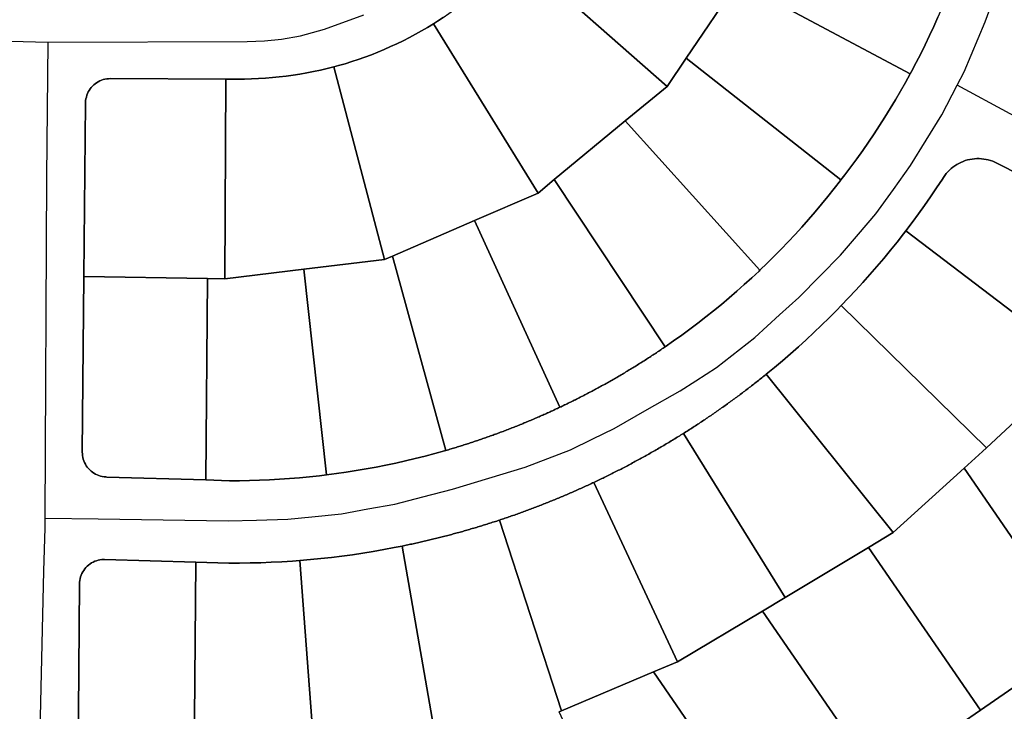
# Model space of a CAD drawing. Header units: feet. Extents: x -20058473 to 1466342, y -20424011 to 753407.
# Tile 8 of 58: x 1456345 to 1456942, y 712785 to 713204. Entities that reach past the tile are written whole.
import ezdxf

# ---------------------------------------------------------------- set-up
doc = ezdxf.new("R2010")
doc.units = ezdxf.units.FT
doc.header["$MEASUREMENT"] = 0
doc.layers.add('Parcels_exported', color=7, linetype='Continuous')
doc.layers.add('RoadCenterlines_ft_export', color=7, linetype='Continuous')

msp = doc.modelspace()

# ---------------------------------------------------------------- linework, layer by layer
at = {"layer": 'Parcels_exported'}
for points in [[(1456788.93, 713252.42), (1456780.54, 713227.46), (1456749.16, 713181.07), (1456737.61, 713164), (1456645.99, 713244.65), (1456647.83, 713246.8), (1456650.52, 713250.04), (1456653.15, 713253.33), (1456655.72, 713256.67), (1456658.23, 713260.05), (1456660.67, 713263.49), (1456663.04, 713266.97), (1456665.35, 713270.49), (1456667.59, 713274.06), (1456669.76, 713277.67), (1456671.87, 713281.32), (1456673.9, 713285.01), (1456675.86, 713288.73), (1456677.76, 713292.5), (1456679.58, 713296.3), (1456681.32, 713300.13), (1456788.93, 713252.42)], [(1456798.08, 713279.62), (1456915.24, 713239.9), (1456913.19, 713234.16), (1456911.08, 713228.45), (1456908.88, 713222.76), (1456906.62, 713217.11), (1456904.27, 713211.48), (1456901.86, 713205.89), (1456899.37, 713200.32), (1456896.81, 713194.8), (1456894.17, 713189.3), (1456891.47, 713183.84), (1456888.69, 713178.42), (1456885.84, 713173.03), (1456885.11, 713171.68), (1456780.54, 713227.46), (1456788.93, 713252.42), (1456798.08, 713279.62)], [(1456645.99, 713244.65), (1456737.61, 713164), (1456712.25, 713143.03), (1456669.18, 713107.44), (1456659.36, 713099.32), (1456595.93, 713201.98), (1456598.32, 713203.49), (1456601.85, 713205.8), (1456605.33, 713208.17), (1456608.76, 713210.61), (1456612.15, 713213.11), (1456615.49, 713215.68), (1456618.78, 713218.31), (1456622.02, 713221), (1456625.21, 713223.76), (1456628.35, 713226.57), (1456631.43, 713229.44), (1456634.45, 713232.37), (1456637.42, 713235.36), (1456640.34, 713238.4), (1456643.19, 713241.5), (1456645.99, 713244.65)], [(1456780.54, 713227.46), (1456885.11, 713171.68), (1456882.17, 713166.34), (1456879.17, 713161.04), (1456876.09, 713155.78), (1456872.95, 713150.56), (1456869.74, 713145.38), (1456866.46, 713140.24), (1456863.11, 713135.15), (1456859.69, 713130.11), (1456856.21, 713125.1), (1456852.67, 713120.15), (1456849.06, 713115.24), (1456845.38, 713110.38), (1456843.01, 713107.29), (1456749.16, 713181.07), (1456780.54, 713227.46)], [(1456595.93, 713201.98), (1456659.36, 713099.32), (1456620.85, 713082.67), (1456570.99, 713061.12), (1456566.33, 713059.1), (1456535.56, 713175.86), (1456538.3, 713176.6), (1456542.34, 713177.77), (1456546.37, 713179.02), (1456550.36, 713180.35), (1456554.34, 713181.75), (1456558.28, 713183.22), (1456562.2, 713184.77), (1456566.09, 713186.39), (1456569.94, 713188.09), (1456573.77, 713189.86), (1456577.55, 713191.71), (1456581.31, 713193.62), (1456585.02, 713195.6), (1456588.7, 713197.66), (1456592.34, 713199.78), (1456595.93, 713201.98)], [(1456749.16, 713181.07), (1456843.01, 713107.29), (1456842.68, 713106.84), (1456838.94, 713102.02), (1456835.14, 713097.26), (1456831.28, 713092.55), (1456827.36, 713087.88), (1456823.38, 713083.27), (1456819.33, 713078.71), (1456815.23, 713074.21), (1456811.07, 713069.76), (1456806.85, 713065.36), (1456802.57, 713061.02), (1456798.23, 713056.74), (1456793.84, 713052.52), (1456712.25, 713143.03), (1456737.61, 713164), (1456749.16, 713181.07)], [(1456535.56, 713175.86), (1456566.33, 713059.1), (1456517.25, 713053.14), (1456469.33, 713047.32), (1456469.98, 713168.48), (1456479.21, 713168.43), (1456481.44, 713168.45), (1456485.66, 713168.54), (1456489.86, 713168.71), (1456494.07, 713168.97), (1456498.27, 713169.3), (1456502.46, 713169.71), (1456506.65, 713170.2), (1456510.82, 713170.77), (1456514.98, 713171.43), (1456519.13, 713172.15), (1456523.26, 713172.96), (1456527.38, 713173.85), (1456531.48, 713174.81), (1456535.56, 713175.86)], [(1456383.96, 713048.74), (1456384.93, 713153.89), (1456384.94, 713154.31), (1456385.02, 713155.4), (1456385.18, 713156.49), (1456385.43, 713157.55), (1456385.75, 713158.6), (1456386.14, 713159.62), (1456386.61, 713160.61), (1456387.15, 713161.57), (1456387.76, 713162.48), (1456388.43, 713163.34), (1456389.16, 713164.16), (1456389.95, 713164.91), (1456390.8, 713165.61), (1456391.69, 713166.24), (1456392.63, 713166.81), (1456393.6, 713167.31), (1456394.61, 713167.73), (1456395.65, 713168.08), (1456396.71, 713168.36), (1456397.79, 713168.55), (1456398.88, 713168.67), (1456399.97, 713168.71), (1456469.98, 713168.48), (1456469.33, 713047.32), (1456458.95, 713047.49), (1456383.96, 713048.74)], [(1456712.25, 713143.03), (1456793.84, 713052.52), (1456793.36, 713052.05), (1456788.9, 713047.89), (1456784.4, 713043.79), (1456779.84, 713039.75), (1456775.23, 713035.76), (1456770.57, 713031.84), (1456765.85, 713027.98), (1456761.09, 713024.18), (1456756.27, 713020.45), (1456751.41, 713016.78), (1456746.5, 713013.17), (1456741.54, 713009.63), (1456736.54, 713006.15), (1456669.18, 713107.44), (1456712.25, 713143.03)], [(1456669.18, 713107.44), (1456736.54, 713006.15), (1456735.87, 713005.69), (1456735.2, 713005.24), (1456734.52, 713004.78), (1456733.85, 713004.33), (1456733.18, 713003.87), (1456732.5, 713003.42), (1456731.83, 713002.97), (1456731.15, 713002.52), (1456730.48, 713002.07), (1456729.8, 713001.62), (1456729.12, 713001.18), (1456728.44, 713000.73), (1456727.77, 713000.29), (1456727.09, 712999.84), (1456726.4, 712999.4), (1456725.72, 712998.96), (1456725.04, 712998.52), (1456724.36, 712998.08), (1456723.67, 712997.65), (1456722.99, 712997.21), (1456722.3, 712996.78), (1456721.62, 712996.34), (1456720.93, 712995.91), (1456720.24, 712995.48), (1456719.55, 712995.05), (1456718.86, 712994.62), (1456718.17, 712994.2), (1456717.48, 712993.77), (1456716.79, 712993.34), (1456716.1, 712992.92), (1456715.41, 712992.5), (1456714.71, 712992.08), (1456714.02, 712991.66), (1456713.32, 712991.24), (1456712.63, 712990.82), (1456711.93, 712990.4), (1456711.23, 712989.99), (1456710.53, 712989.58), (1456709.84, 712989.16), (1456709.14, 712988.75), (1456708.44, 712988.34), (1456707.73, 712987.93), (1456707.03, 712987.52), (1456706.33, 712987.12), (1456705.63, 712986.71), (1456704.92, 712986.31), (1456704.22, 712985.91), (1456703.51, 712985.5), (1456702.81, 712985.1), (1456702.1, 712984.7), (1456701.39, 712984.31), (1456700.69, 712983.91), (1456699.98, 712983.51), (1456699.27, 712983.12), (1456698.56, 712982.73), (1456697.85, 712982.34), (1456697.13, 712981.94), (1456696.42, 712981.56), (1456695.71, 712981.17), (1456695, 712980.78), (1456694.28, 712980.4), (1456693.57, 712980.01), (1456692.85, 712979.63), (1456692.14, 712979.25), (1456691.42, 712978.87), (1456690.7, 712978.49), (1456689.98, 712978.11), (1456689.26, 712977.73), (1456688.54, 712977.36), (1456687.82, 712976.98), (1456687.1, 712976.61), (1456686.38, 712976.24), (1456685.66, 712975.87), (1456684.94, 712975.5), (1456684.21, 712975.13), (1456683.49, 712974.76), (1456682.76, 712974.4), (1456682.04, 712974.03), (1456681.31, 712973.67), (1456680.59, 712973.31), (1456679.86, 712972.95), (1456679.13, 712972.59), (1456678.4, 712972.23), (1456677.67, 712971.88), (1456676.94, 712971.52), (1456676.21, 712971.17), (1456675.48, 712970.81), (1456674.75, 712970.46), (1456674.02, 712970.11), (1456673.29, 712969.76), (1456672.55, 712969.42), (1456620.85, 713082.67), (1456659.36, 713099.32), (1456669.18, 713107.44)], [(1456620.85, 713082.67), (1456672.55, 712969.42), (1456671.82, 712969.07), (1456671.08, 712968.72), (1456670.35, 712968.38), (1456669.61, 712968.04), (1456668.87, 712967.7), (1456668.13, 712967.36), (1456667.39, 712967.02), (1456666.66, 712966.68), (1456665.92, 712966.34), (1456665.18, 712966.01), (1456664.43, 712965.67), (1456663.69, 712965.34), (1456662.95, 712965.01), (1456662.21, 712964.68), (1456661.46, 712964.35), (1456660.72, 712964.02), (1456659.98, 712963.7), (1456659.23, 712963.37), (1456658.49, 712963.05), (1456657.74, 712962.73), (1456656.99, 712962.41), (1456656.25, 712962.09), (1456655.5, 712961.77), (1456654.75, 712961.45), (1456654, 712961.14), (1456653.25, 712960.82), (1456652.5, 712960.51), (1456651.75, 712960.2), (1456651, 712959.89), (1456650.25, 712959.58), (1456649.5, 712959.27), (1456648.74, 712958.97), (1456647.99, 712958.66), (1456647.24, 712958.36), (1456646.48, 712958.06), (1456645.73, 712957.75), (1456644.97, 712957.45), (1456644.22, 712957.16), (1456643.46, 712956.86), (1456642.7, 712956.56), (1456641.95, 712956.27), (1456641.19, 712955.98), (1456640.43, 712955.68), (1456639.67, 712955.39), (1456638.91, 712955.11), (1456638.15, 712954.82), (1456637.39, 712954.53), (1456636.63, 712954.25), (1456635.87, 712953.96), (1456635.11, 712953.68), (1456634.34, 712953.4), (1456633.58, 712953.12), (1456632.82, 712952.84), (1456632.05, 712952.56), (1456631.29, 712952.29), (1456630.52, 712952.01), (1456629.76, 712951.74), (1456628.99, 712951.47), (1456628.23, 712951.2), (1456627.46, 712950.93), (1456626.69, 712950.66), (1456625.92, 712950.39), (1456625.16, 712950.13), (1456624.39, 712949.87), (1456623.62, 712949.6), (1456622.85, 712949.34), (1456622.08, 712949.08), (1456621.31, 712948.83), (1456620.54, 712948.57), (1456619.76, 712948.31), (1456618.99, 712948.06), (1456618.22, 712947.81), (1456617.45, 712947.55), (1456616.67, 712947.3), (1456615.9, 712947.06), (1456615.13, 712946.81), (1456614.35, 712946.56), (1456613.58, 712946.32), (1456612.8, 712946.07), (1456612.03, 712945.83), (1456611.25, 712945.59), (1456610.47, 712945.35), (1456609.7, 712945.11), (1456608.92, 712944.88), (1456608.14, 712944.64), (1456607.36, 712944.41), (1456606.58, 712944.18), (1456605.81, 712943.94), (1456605.03, 712943.71), (1456604.25, 712943.49), (1456603.47, 712943.26), (1456570.99, 713061.12), (1456620.85, 713082.67)], [(1456843.25, 713031.08), (1456847.69, 713035.72), (1456852.07, 713040.4), (1456856.38, 713045.14), (1456860.64, 713049.94), (1456864.84, 713054.78), (1456868.98, 713059.68), (1456873.06, 713064.63), (1456877.08, 713069.63), (1456881.03, 713074.68), (1456882.33, 713076.38), (1456984.75, 712998.54), (1456980.36, 712990.45), (1456931.27, 712944.86), (1456843.25, 713031.08)], [(1456570.99, 713061.12), (1456603.47, 712943.26), (1456602.58, 712943), (1456596.71, 712941.35), (1456590.82, 712939.79), (1456584.92, 712938.29), (1456578.99, 712936.88), (1456573.04, 712935.54), (1456567.08, 712934.28), (1456561.1, 712933.1), (1456555.11, 712932), (1456549.1, 712930.98), (1456543.08, 712930.03), (1456537.05, 712929.17), (1456531.01, 712928.38), (1456517.25, 713053.14), (1456566.33, 713059.1), (1456570.99, 713061.12)], [(1456517.25, 713053.14), (1456531.01, 712928.38), (1456526.88, 712927.89), (1456520.82, 712927.24), (1456514.76, 712926.67), (1456508.68, 712926.18), (1456502.61, 712925.76), (1456496.52, 712925.43), (1456490.43, 712925.18), (1456484.34, 712925), (1456478.25, 712924.91), (1456472.16, 712924.9), (1456457.8, 712925.33), (1456458.95, 713047.49), (1456469.33, 713047.32), (1456517.25, 713053.14)], [(1456458.95, 713047.49), (1456457.8, 712925.33), (1456397.84, 712927.13), (1456397.29, 712927.14), (1456396.2, 712927.23), (1456395.11, 712927.4), (1456394.05, 712927.65), (1456393, 712927.98), (1456391.98, 712928.38), (1456391, 712928.85), (1456390.05, 712929.4), (1456389.14, 712930.01), (1456388.28, 712930.69), (1456387.47, 712931.43), (1456386.72, 712932.22), (1456386.02, 712933.07), (1456385.39, 712933.97), (1456384.83, 712934.91), (1456384.34, 712935.89), (1456383.92, 712936.9), (1456383.58, 712937.94), (1456383.31, 712939), (1456383.12, 712940.08), (1456383.01, 712941.17), (1456382.98, 712942.27), (1456383.96, 713048.74), (1456458.95, 713047.49)], [(1456797.72, 712989.45), (1456802.68, 712993.52), (1456807.59, 712997.65), (1456812.44, 713001.84), (1456817.25, 713006.09), (1456822, 713010.4), (1456826.69, 713014.76), (1456831.33, 713019.19), (1456835.92, 713023.67), (1456840.45, 713028.21), (1456843.25, 713031.08), (1456931.27, 712944.86), (1456928.81, 712942.57), (1456917.74, 712932.53), (1456874.67, 712893.43), (1456797.72, 712989.45)], [(1456747.5, 712953.56), (1456748.24, 712954.02), (1456748.97, 712954.48), (1456749.71, 712954.95), (1456750.44, 712955.42), (1456751.18, 712955.89), (1456751.91, 712956.35), (1456752.64, 712956.83), (1456753.37, 712957.3), (1456754.1, 712957.77), (1456754.83, 712958.24), (1456755.56, 712958.72), (1456756.29, 712959.2), (1456757.01, 712959.67), (1456757.74, 712960.15), (1456758.46, 712960.63), (1456759.19, 712961.12), (1456759.91, 712961.6), (1456760.64, 712962.08), (1456761.36, 712962.57), (1456762.08, 712963.05), (1456762.8, 712963.54), (1456763.52, 712964.03), (1456764.24, 712964.52), (1456764.96, 712965.01), (1456765.67, 712965.51), (1456766.39, 712966), (1456767.1, 712966.49), (1456767.82, 712966.99), (1456768.53, 712967.49), (1456769.25, 712967.99), (1456769.96, 712968.49), (1456770.67, 712968.99), (1456771.38, 712969.49), (1456772.09, 712969.99), (1456772.8, 712970.5), (1456773.5, 712971), (1456774.21, 712971.51), (1456774.92, 712972.02), (1456775.62, 712972.53), (1456776.33, 712973.04), (1456777.03, 712973.55), (1456777.73, 712974.06), (1456778.43, 712974.58), (1456779.14, 712975.09), (1456779.84, 712975.61), (1456780.53, 712976.13), (1456781.23, 712976.65), (1456781.93, 712977.17), (1456782.63, 712977.69), (1456783.32, 712978.21), (1456784.02, 712978.73), (1456784.71, 712979.26), (1456785.4, 712979.79), (1456786.1, 712980.31), (1456786.79, 712980.84), (1456787.48, 712981.37), (1456788.17, 712981.9), (1456788.85, 712982.43), (1456789.54, 712982.97), (1456790.23, 712983.5), (1456790.91, 712984.04), (1456791.6, 712984.57), (1456792.28, 712985.11), (1456792.97, 712985.65), (1456793.65, 712986.19), (1456794.33, 712986.73), (1456795.01, 712987.27), (1456795.69, 712987.82), (1456796.37, 712988.36), (1456797.04, 712988.91), (1456797.72, 712989.45), (1456874.67, 712893.43), (1456859.79, 712884.45), (1456809.3, 712853.97), (1456747.5, 712953.56)], [(1456980.36, 712990.45), (1457016.15, 712928.87), (1457038.25, 712853.98), (1457035.86, 712853.27), (1457032.85, 712852.3), (1457029.87, 712851.26), (1457026.91, 712850.13), (1457023.99, 712848.94), (1457021.09, 712847.67), (1457018.23, 712846.33), (1457015.4, 712844.91), (1457012.61, 712843.43), (1457009.86, 712841.87), (1457007.14, 712840.24), (1457004.47, 712838.55), (1457001.84, 712836.79), (1456989.49, 712828.29), (1456917.74, 712932.53), (1456928.81, 712942.57), (1456931.27, 712944.86), (1456980.36, 712990.45)], [(1456693.24, 712923.89), (1456694.03, 712924.26), (1456694.82, 712924.64), (1456695.6, 712925.01), (1456696.39, 712925.39), (1456697.18, 712925.77), (1456697.96, 712926.14), (1456698.75, 712926.52), (1456699.53, 712926.91), (1456700.31, 712927.29), (1456701.09, 712927.67), (1456701.88, 712928.06), (1456702.66, 712928.44), (1456703.44, 712928.83), (1456704.22, 712929.22), (1456705, 712929.61), (1456705.77, 712930), (1456706.55, 712930.4), (1456707.33, 712930.79), (1456708.11, 712931.19), (1456708.88, 712931.58), (1456709.66, 712931.98), (1456710.43, 712932.38), (1456711.2, 712932.78), (1456711.98, 712933.19), (1456712.75, 712933.59), (1456713.52, 712934), (1456714.29, 712934.4), (1456715.06, 712934.81), (1456715.83, 712935.22), (1456716.6, 712935.63), (1456717.37, 712936.04), (1456718.14, 712936.45), (1456718.9, 712936.87), (1456719.67, 712937.28), (1456720.44, 712937.7), (1456721.2, 712938.12), (1456721.96, 712938.54), (1456722.73, 712938.96), (1456723.49, 712939.38), (1456724.25, 712939.8), (1456725.01, 712940.23), (1456725.77, 712940.65), (1456726.53, 712941.08), (1456727.29, 712941.51), (1456728.05, 712941.94), (1456728.81, 712942.37), (1456729.56, 712942.8), (1456730.32, 712943.23), (1456731.08, 712943.67), (1456731.83, 712944.11), (1456732.58, 712944.54), (1456733.34, 712944.98), (1456734.09, 712945.42), (1456734.84, 712945.86), (1456735.59, 712946.31), (1456736.34, 712946.75), (1456737.09, 712947.19), (1456737.84, 712947.64), (1456738.59, 712948.09), (1456739.33, 712948.54), (1456740.08, 712948.99), (1456740.83, 712949.44), (1456741.57, 712949.89), (1456742.32, 712950.34), (1456743.06, 712950.8), (1456743.8, 712951.26), (1456744.54, 712951.71), (1456745.28, 712952.17), (1456746.02, 712952.63), (1456746.76, 712953.09), (1456747.5, 712953.56), (1456809.3, 712853.97), (1456795.4, 712845.71), (1456743.96, 712815.15), (1456693.24, 712923.89)], [(1456917.74, 712932.53), (1456989.49, 712828.29), (1456981.89, 712823.05), (1456927.71, 712785.76), (1456859.79, 712884.45), (1456874.67, 712893.43), (1456917.74, 712932.53)], [(1456635.92, 712900.99), (1456636.75, 712901.27), (1456637.57, 712901.54), (1456638.4, 712901.82), (1456639.22, 712902.1), (1456640.05, 712902.38), (1456640.87, 712902.66), (1456641.69, 712902.94), (1456642.51, 712903.23), (1456643.34, 712903.51), (1456644.16, 712903.8), (1456644.98, 712904.09), (1456645.8, 712904.38), (1456646.62, 712904.67), (1456647.44, 712904.96), (1456648.26, 712905.25), (1456649.07, 712905.55), (1456649.89, 712905.85), (1456650.71, 712906.14), (1456651.53, 712906.44), (1456652.34, 712906.74), (1456653.16, 712907.05), (1456653.97, 712907.35), (1456654.79, 712907.66), (1456655.6, 712907.96), (1456656.42, 712908.27), (1456657.23, 712908.58), (1456658.04, 712908.89), (1456658.85, 712909.2), (1456659.67, 712909.51), (1456660.48, 712909.83), (1456661.29, 712910.14), (1456662.1, 712910.46), (1456662.91, 712910.78), (1456663.71, 712911.1), (1456664.52, 712911.42), (1456665.33, 712911.74), (1456666.14, 712912.07), (1456666.94, 712912.39), (1456667.75, 712912.72), (1456668.56, 712913.05), (1456669.36, 712913.38), (1456670.17, 712913.71), (1456670.97, 712914.04), (1456671.77, 712914.37), (1456672.58, 712914.71), (1456673.38, 712915.05), (1456674.18, 712915.38), (1456674.98, 712915.72), (1456675.78, 712916.06), (1456676.58, 712916.4), (1456677.38, 712916.75), (1456678.18, 712917.09), (1456678.98, 712917.44), (1456679.78, 712917.79), (1456680.57, 712918.13), (1456681.37, 712918.48), (1456682.16, 712918.83), (1456682.96, 712919.19), (1456683.75, 712919.54), (1456684.55, 712919.9), (1456685.34, 712920.25), (1456686.13, 712920.61), (1456686.93, 712920.97), (1456687.72, 712921.33), (1456688.51, 712921.69), (1456689.3, 712922.06), (1456690.09, 712922.42), (1456690.88, 712922.79), (1456691.67, 712923.15), (1456692.45, 712923.52), (1456693.24, 712923.89), (1456743.96, 712815.15), (1456729.38, 712808.97), (1456673.63, 712785.35), (1456635.92, 712900.99)], [(1456514.88, 712876.5), (1456521.27, 712877.05), (1456527.65, 712877.68), (1456534.02, 712878.39), (1456540.39, 712879.17), (1456546.74, 712880.04), (1456553.09, 712880.98), (1456559.42, 712882.01), (1456565.74, 712883.11), (1456572.04, 712884.29), (1456576.92, 712885.26), (1456599.84, 712754.09), (1456550.54, 712755.02), (1456523.95, 712755.52), (1456514.88, 712876.5)], [(1456859.79, 712884.45), (1456927.71, 712785.76), (1456865.93, 712743.24), (1456795.4, 712845.71), (1456809.3, 712853.97), (1456859.79, 712884.45)], [(1456451.85, 712875.5), (1456471.94, 712874.9), (1456478.35, 712874.91), (1456484.76, 712875), (1456491.17, 712875.17), (1456497.58, 712875.42), (1456503.99, 712875.76), (1456510.39, 712876.17), (1456514.88, 712876.5), (1456523.95, 712755.52), (1456470.55, 712756.52), (1456450.76, 712756.9), (1456451.85, 712875.5)], [(1456795.4, 712845.71), (1456865.93, 712743.24), (1456863.75, 712741.74), (1456803.97, 712700.6), (1456776.35, 712740.73), (1456729.38, 712808.97), (1456743.96, 712815.15), (1456795.4, 712845.71)], [(1456729.38, 712808.97), (1456776.35, 712740.73), (1456803.97, 712700.6), (1456767.92, 712676.31), (1456766.88, 712675.64), (1456763.08, 712673.27), (1456759.25, 712670.97), (1456755.38, 712668.73), (1456751.46, 712666.57), (1456747.51, 712664.48), (1456743.52, 712662.46), (1456739.5, 712660.51), (1456735.44, 712658.63), (1456731.35, 712656.82), (1456693.03, 712739.77), (1456672.24, 712784.76), (1456673.63, 712785.35), (1456729.38, 712808.97)]]:
    msp.add_lwpolyline(points, close=True, dxfattribs=at)
for points in [[(1456601.85, 713205.8), (1456598.32, 713203.49), (1456595.93, 713201.98), (1456592.34, 713199.78), (1456588.7, 713197.66), (1456585.02, 713195.6), (1456581.31, 713193.62), (1456577.55, 713191.71), (1456573.77, 713189.86), (1456569.94, 713188.09), (1456566.09, 713186.39), (1456562.2, 713184.77), (1456558.28, 713183.22), (1456554.34, 713181.75), (1456550.36, 713180.35), (1456546.37, 713179.02), (1456542.34, 713177.77), (1456538.3, 713176.6), (1456535.56, 713175.86), (1456531.48, 713174.81), (1456527.38, 713173.85), (1456523.26, 713172.96), (1456519.13, 713172.15), (1456514.98, 713171.43), (1456510.82, 713170.77), (1456506.65, 713170.2), (1456502.46, 713169.71), (1456498.27, 713169.3), (1456494.07, 713168.97), (1456489.86, 713168.71), (1456485.66, 713168.54), (1456481.44, 713168.45), (1456479.21, 713168.43), (1456469.98, 713168.48), (1456399.97, 713168.71), (1456398.88, 713168.67), (1456397.79, 713168.55), (1456396.71, 713168.36), (1456395.65, 713168.08), (1456394.61, 713167.73), (1456393.6, 713167.31), (1456392.63, 713166.81), (1456391.69, 713166.24), (1456390.8, 713165.61), (1456389.95, 713164.91), (1456389.16, 713164.16), (1456388.43, 713163.34), (1456387.76, 713162.48), (1456387.15, 713161.57), (1456386.61, 713160.61), (1456386.14, 713159.62), (1456385.75, 713158.6), (1456385.43, 713157.55), (1456385.18, 713156.49), (1456385.02, 713155.4), (1456384.94, 713154.31), (1456384.93, 713153.89), (1456383.96, 713048.74), (1456382.98, 712942.27), (1456383.01, 712941.17), (1456383.12, 712940.08), (1456383.31, 712939), (1456383.58, 712937.94), (1456383.92, 712936.9), (1456384.34, 712935.89), (1456384.83, 712934.91), (1456385.39, 712933.97), (1456386.02, 712933.07), (1456386.72, 712932.22), (1456387.47, 712931.43), (1456388.28, 712930.69), (1456389.14, 712930.01), (1456390.05, 712929.4), (1456391, 712928.85), (1456391.98, 712928.38), (1456393, 712927.98), (1456394.05, 712927.65), (1456395.11, 712927.4), (1456396.2, 712927.23), (1456397.29, 712927.14), (1456397.84, 712927.13), (1456457.8, 712925.33), (1456472.16, 712924.9), (1456478.25, 712924.91), (1456484.34, 712925), (1456490.43, 712925.18), (1456496.52, 712925.43), (1456502.61, 712925.76), (1456508.68, 712926.18), (1456514.76, 712926.67), (1456520.82, 712927.24), (1456526.88, 712927.89), (1456531.01, 712928.38), (1456537.05, 712929.17), (1456543.08, 712930.03), (1456549.1, 712930.98), (1456555.11, 712932), (1456561.1, 712933.1), (1456567.08, 712934.28), (1456573.04, 712935.54), (1456578.99, 712936.88), (1456584.92, 712938.29), (1456590.82, 712939.79), (1456596.71, 712941.35), (1456602.58, 712943), (1456603.47, 712943.26), (1456604.25, 712943.49), (1456605.03, 712943.71), (1456605.81, 712943.94), (1456606.58, 712944.18), (1456607.36, 712944.41), (1456608.14, 712944.64), (1456608.92, 712944.88), (1456609.7, 712945.11), (1456610.47, 712945.35), (1456611.25, 712945.59), (1456612.03, 712945.83), (1456612.8, 712946.07), (1456613.58, 712946.32), (1456614.35, 712946.56), (1456615.13, 712946.81), (1456615.9, 712947.06), (1456616.67, 712947.3), (1456617.45, 712947.55), (1456618.22, 712947.81), (1456618.99, 712948.06), (1456619.76, 712948.31), (1456620.54, 712948.57), (1456621.31, 712948.83), (1456622.08, 712949.08), (1456622.85, 712949.34), (1456623.62, 712949.6), (1456624.39, 712949.87), (1456625.16, 712950.13), (1456625.92, 712950.39), (1456626.69, 712950.66), (1456627.46, 712950.93), (1456628.23, 712951.2), (1456628.99, 712951.47), (1456629.76, 712951.74), (1456630.52, 712952.01), (1456631.29, 712952.29), (1456632.05, 712952.56), (1456632.82, 712952.84), (1456633.58, 712953.12), (1456634.34, 712953.4), (1456635.11, 712953.68), (1456635.87, 712953.96), (1456636.63, 712954.25), (1456637.39, 712954.53), (1456638.15, 712954.82), (1456638.91, 712955.11), (1456639.67, 712955.39), (1456640.43, 712955.68), (1456641.19, 712955.98), (1456641.95, 712956.27), (1456642.7, 712956.56), (1456643.46, 712956.86), (1456644.22, 712957.16), (1456644.97, 712957.45), (1456645.73, 712957.75), (1456646.48, 712958.06), (1456647.24, 712958.36), (1456647.99, 712958.66), (1456648.74, 712958.97), (1456649.5, 712959.27), (1456650.25, 712959.58), (1456651, 712959.89), (1456651.75, 712960.2), (1456652.5, 712960.51), (1456653.25, 712960.82), (1456654, 712961.14), (1456654.75, 712961.45), (1456655.5, 712961.77), (1456656.25, 712962.09), (1456656.99, 712962.41), (1456657.74, 712962.73), (1456658.49, 712963.05), (1456659.23, 712963.37), (1456659.98, 712963.7), (1456660.72, 712964.02), (1456661.46, 712964.35), (1456662.21, 712964.68), (1456662.95, 712965.01), (1456663.69, 712965.34), (1456664.43, 712965.67), (1456665.18, 712966.01), (1456665.92, 712966.34), (1456666.66, 712966.68), (1456667.39, 712967.02), (1456668.13, 712967.36), (1456668.87, 712967.7), (1456669.61, 712968.04), (1456670.35, 712968.38), (1456671.08, 712968.72), (1456671.82, 712969.07), (1456672.55, 712969.42), (1456673.29, 712969.76), (1456674.02, 712970.11), (1456674.75, 712970.46), (1456675.48, 712970.81), (1456676.21, 712971.17), (1456676.94, 712971.52), (1456677.67, 712971.88), (1456678.4, 712972.23), (1456679.13, 712972.59), (1456679.86, 712972.95), (1456680.59, 712973.31), (1456681.31, 712973.67), (1456682.04, 712974.03), (1456682.76, 712974.4), (1456683.49, 712974.76), (1456684.21, 712975.13), (1456684.94, 712975.5), (1456685.66, 712975.87), (1456686.38, 712976.24), (1456687.1, 712976.61), (1456687.82, 712976.98), (1456688.54, 712977.36), (1456689.26, 712977.73), (1456689.98, 712978.11), (1456690.7, 712978.49), (1456691.42, 712978.87), (1456692.14, 712979.25), (1456692.85, 712979.63), (1456693.57, 712980.01), (1456694.28, 712980.4), (1456695, 712980.78), (1456695.71, 712981.17), (1456696.42, 712981.56), (1456697.13, 712981.94), (1456697.85, 712982.34), (1456698.56, 712982.73), (1456699.27, 712983.12), (1456699.98, 712983.51), (1456700.69, 712983.91), (1456701.39, 712984.31), (1456702.1, 712984.7), (1456702.81, 712985.1), (1456703.51, 712985.5), (1456704.22, 712985.91), (1456704.92, 712986.31), (1456705.63, 712986.71), (1456706.33, 712987.12), (1456707.03, 712987.52), (1456707.73, 712987.93), (1456708.44, 712988.34), (1456709.14, 712988.75), (1456709.84, 712989.16), (1456710.53, 712989.58), (1456711.23, 712989.99), (1456711.93, 712990.4), (1456712.63, 712990.82), (1456713.32, 712991.24), (1456714.02, 712991.66), (1456714.71, 712992.08), (1456715.41, 712992.5), (1456716.1, 712992.92), (1456716.79, 712993.34), (1456717.48, 712993.77), (1456718.17, 712994.2), (1456718.86, 712994.62), (1456719.55, 712995.05), (1456720.24, 712995.48), (1456720.93, 712995.91), (1456721.62, 712996.34), (1456722.3, 712996.78), (1456722.99, 712997.21), (1456723.67, 712997.65), (1456724.36, 712998.08), (1456725.04, 712998.52), (1456725.72, 712998.96), (1456726.4, 712999.4), (1456727.09, 712999.84), (1456727.77, 713000.29), (1456728.44, 713000.73), (1456729.12, 713001.18), (1456729.8, 713001.62), (1456730.48, 713002.07), (1456731.15, 713002.52), (1456731.83, 713002.97), (1456732.5, 713003.42), (1456733.18, 713003.87), (1456733.85, 713004.33), (1456734.52, 713004.78), (1456735.2, 713005.24), (1456735.87, 713005.69), (1456736.54, 713006.15), (1456741.54, 713009.63), (1456746.5, 713013.17), (1456751.41, 713016.78), (1456756.27, 713020.45), (1456761.09, 713024.18), (1456765.85, 713027.98), (1456770.57, 713031.84), (1456775.23, 713035.76), (1456779.84, 713039.75), (1456784.4, 713043.79), (1456788.9, 713047.89), (1456793.36, 713052.05), (1456793.84, 713052.52), (1456798.23, 713056.74), (1456802.57, 713061.02), (1456806.85, 713065.36), (1456811.07, 713069.76), (1456815.23, 713074.21), (1456819.33, 713078.71), (1456823.38, 713083.27), (1456827.36, 713087.88), (1456831.28, 713092.55), (1456835.14, 713097.26), (1456838.94, 713102.02), (1456842.68, 713106.84), (1456843.01, 713107.29), (1456845.38, 713110.38), (1456849.06, 713115.24), (1456852.67, 713120.15), (1456856.21, 713125.1), (1456859.69, 713130.11), (1456863.11, 713135.15), (1456866.46, 713140.24), (1456869.74, 713145.38), (1456872.95, 713150.56), (1456876.09, 713155.78), (1456879.17, 713161.04), (1456882.17, 713166.34), (1456885.11, 713171.68), (1456885.84, 713173.03), (1456888.69, 713178.42), (1456891.47, 713183.84), (1456894.17, 713189.3), (1456896.81, 713194.8), (1456899.37, 713200.32), (1456901.86, 713205.89)], [(1457025.2, 713072.94), (1456937.6, 713117.45), (1456936.4, 713118.03), (1456935.1, 713118.57), (1456933.76, 713119.03), (1456932.4, 713119.42), (1456931.02, 713119.73), (1456929.63, 713119.97), (1456928.22, 713120.12), (1456926.81, 713120.19), (1456925.4, 713120.19), (1456923.98, 713120.1), (1456922.58, 713119.94), (1456921.19, 713119.69), (1456919.81, 713119.37), (1456918.45, 713118.97), (1456917.12, 713118.49), (1456915.82, 713117.94), (1456914.55, 713117.31), (1456913.32, 713116.62), (1456912.13, 713115.86), (1456910.98, 713115.03), (1456909.89, 713114.13), (1456908.84, 713113.18), (1456907.85, 713112.17), (1456906.92, 713111.1), (1456906.06, 713109.99), (1456905.25, 713108.83), (1456904.56, 713107.77), (1456901.02, 713102.42), (1456897.41, 713097.12), (1456893.74, 713091.86), (1456890, 713086.65), (1456886.2, 713081.49), (1456882.33, 713076.38), (1456882.33, 713076.38), (1456881.03, 713074.68), (1456877.08, 713069.63), (1456873.06, 713064.63), (1456868.98, 713059.68), (1456864.84, 713054.78), (1456860.64, 713049.94), (1456856.38, 713045.14), (1456852.07, 713040.4), (1456847.69, 713035.72), (1456843.25, 713031.08), (1456840.45, 713028.21), (1456835.92, 713023.67), (1456831.33, 713019.19), (1456826.69, 713014.76), (1456822, 713010.4), (1456817.25, 713006.09), (1456812.44, 713001.84), (1456807.59, 712997.65), (1456802.68, 712993.52), (1456797.72, 712989.45), (1456797.04, 712988.91), (1456796.37, 712988.36), (1456795.69, 712987.82), (1456795.01, 712987.27), (1456794.33, 712986.73), (1456793.65, 712986.19), (1456792.97, 712985.65), (1456792.28, 712985.11), (1456791.6, 712984.57), (1456790.91, 712984.04), (1456790.23, 712983.5), (1456789.54, 712982.97), (1456788.85, 712982.43), (1456788.17, 712981.9), (1456787.48, 712981.37), (1456786.79, 712980.84), (1456786.1, 712980.31), (1456785.4, 712979.79), (1456784.71, 712979.26), (1456784.02, 712978.73), (1456783.32, 712978.21), (1456782.63, 712977.69), (1456781.93, 712977.17), (1456781.23, 712976.65), (1456780.53, 712976.13), (1456779.84, 712975.61), (1456779.14, 712975.09), (1456778.43, 712974.58), (1456777.73, 712974.06), (1456777.03, 712973.55), (1456776.33, 712973.04), (1456775.62, 712972.53), (1456774.92, 712972.02), (1456774.21, 712971.51), (1456773.5, 712971), (1456772.8, 712970.5), (1456772.09, 712969.99), (1456771.38, 712969.49), (1456770.67, 712968.99), (1456769.96, 712968.49), (1456769.25, 712967.99), (1456768.53, 712967.49), (1456767.82, 712966.99), (1456767.1, 712966.49), (1456766.39, 712966), (1456765.67, 712965.51), (1456764.96, 712965.01), (1456764.24, 712964.52), (1456763.52, 712964.03), (1456762.8, 712963.54), (1456762.08, 712963.05), (1456761.36, 712962.57), (1456760.64, 712962.08), (1456759.91, 712961.6), (1456759.19, 712961.12), (1456758.46, 712960.63), (1456757.74, 712960.15), (1456757.01, 712959.67), (1456756.29, 712959.2), (1456755.56, 712958.72), (1456754.83, 712958.24), (1456754.1, 712957.77), (1456753.37, 712957.3), (1456752.64, 712956.83), (1456751.91, 712956.35), (1456751.18, 712955.89), (1456750.44, 712955.42), (1456749.71, 712954.95), (1456748.97, 712954.48), (1456748.24, 712954.02), (1456747.5, 712953.56), (1456746.76, 712953.09), (1456746.02, 712952.63), (1456745.28, 712952.17), (1456744.54, 712951.71), (1456743.8, 712951.26), (1456743.06, 712950.8), (1456742.32, 712950.34), (1456741.57, 712949.89), (1456740.83, 712949.44), (1456740.08, 712948.99), (1456739.33, 712948.54), (1456738.59, 712948.09), (1456737.84, 712947.64), (1456737.09, 712947.19), (1456736.34, 712946.75), (1456735.59, 712946.31), (1456734.84, 712945.86), (1456734.09, 712945.42), (1456733.34, 712944.98), (1456732.58, 712944.54), (1456731.83, 712944.11), (1456731.08, 712943.67), (1456730.32, 712943.23), (1456729.56, 712942.8), (1456728.81, 712942.37), (1456728.05, 712941.94), (1456727.29, 712941.51), (1456726.53, 712941.08), (1456725.77, 712940.65), (1456725.01, 712940.23), (1456724.25, 712939.8), (1456723.49, 712939.38), (1456722.73, 712938.96), (1456721.96, 712938.54), (1456721.2, 712938.12), (1456720.44, 712937.7), (1456719.67, 712937.28), (1456718.9, 712936.87), (1456718.14, 712936.45), (1456717.37, 712936.04), (1456716.6, 712935.63), (1456715.83, 712935.22), (1456715.06, 712934.81), (1456714.29, 712934.4), (1456713.52, 712934), (1456712.75, 712933.59), (1456711.98, 712933.19), (1456711.2, 712932.78), (1456710.43, 712932.38), (1456709.66, 712931.98), (1456708.88, 712931.58), (1456708.11, 712931.19), (1456707.33, 712930.79), (1456706.55, 712930.4), (1456705.77, 712930), (1456705, 712929.61), (1456704.22, 712929.22), (1456703.44, 712928.83), (1456702.66, 712928.44), (1456701.88, 712928.06), (1456701.09, 712927.67), (1456700.31, 712927.29), (1456699.53, 712926.91), (1456698.75, 712926.52), (1456697.96, 712926.14), (1456697.18, 712925.77), (1456696.39, 712925.39), (1456695.6, 712925.01), (1456694.82, 712924.64), (1456694.03, 712924.26), (1456693.24, 712923.89), (1456692.45, 712923.52), (1456691.67, 712923.15), (1456690.88, 712922.79), (1456690.09, 712922.42), (1456689.3, 712922.06), (1456688.51, 712921.69), (1456687.72, 712921.33), (1456686.93, 712920.97), (1456686.13, 712920.61), (1456685.34, 712920.25), (1456684.55, 712919.9), (1456683.75, 712919.54), (1456682.96, 712919.19), (1456682.16, 712918.83), (1456681.37, 712918.48), (1456680.57, 712918.13), (1456679.78, 712917.79), (1456678.98, 712917.44), (1456678.18, 712917.09), (1456677.38, 712916.75), (1456676.58, 712916.4), (1456675.78, 712916.06), (1456674.98, 712915.72), (1456674.18, 712915.38), (1456673.38, 712915.05), (1456672.58, 712914.71), (1456671.77, 712914.37), (1456670.97, 712914.04), (1456670.17, 712913.71), (1456669.36, 712913.38), (1456668.56, 712913.05), (1456667.75, 712912.72), (1456666.94, 712912.39), (1456666.14, 712912.07), (1456665.33, 712911.74), (1456664.52, 712911.42), (1456663.71, 712911.1), (1456662.91, 712910.78), (1456662.1, 712910.46), (1456661.29, 712910.14), (1456660.48, 712909.83), (1456659.67, 712909.51), (1456658.85, 712909.2), (1456658.04, 712908.89), (1456657.23, 712908.58), (1456656.42, 712908.27), (1456655.6, 712907.96), (1456654.79, 712907.66), (1456653.97, 712907.35), (1456653.16, 712907.05), (1456652.34, 712906.74), (1456651.53, 712906.44), (1456650.71, 712906.14), (1456649.89, 712905.85), (1456649.07, 712905.55), (1456648.26, 712905.25), (1456647.44, 712904.96), (1456646.62, 712904.67), (1456645.8, 712904.38), (1456644.98, 712904.09), (1456644.16, 712903.8), (1456643.34, 712903.51), (1456642.51, 712903.23), (1456641.69, 712902.94), (1456640.87, 712902.66), (1456640.05, 712902.38), (1456639.22, 712902.1), (1456638.4, 712901.82), (1456637.57, 712901.54), (1456636.75, 712901.27), (1456635.92, 712900.99), (1456635.11, 712900.72), (1456634.29, 712900.45), (1456633.47, 712900.19), (1456632.65, 712899.92), (1456631.83, 712899.66), (1456631.02, 712899.39), (1456630.2, 712899.13), (1456629.38, 712898.87), (1456628.55, 712898.61), (1456627.73, 712898.36), (1456626.91, 712898.1), (1456626.09, 712897.84), (1456625.27, 712897.59), (1456624.45, 712897.34), (1456623.62, 712897.09), (1456622.8, 712896.84), (1456621.97, 712896.59), (1456621.15, 712896.34), (1456620.33, 712896.1), (1456619.5, 712895.85), (1456618.67, 712895.61), (1456617.85, 712895.37), (1456617.02, 712895.13), (1456616.19, 712894.89), (1456615.37, 712894.66), (1456614.54, 712894.42), (1456613.71, 712894.19), (1456612.88, 712893.95), (1456612.05, 712893.72), (1456611.23, 712893.49), (1456610.4, 712893.26), (1456609.57, 712893.03), (1456608.74, 712892.81), (1456607.9, 712892.58), (1456607.07, 712892.36), (1456606.24, 712892.14), (1456605.41, 712891.92), (1456604.58, 712891.7), (1456603.75, 712891.48), (1456602.91, 712891.27), (1456602.08, 712891.05), (1456601.25, 712890.84), (1456600.41, 712890.63), (1456599.58, 712890.42), (1456598.74, 712890.21), (1456597.91, 712890), (1456597.07, 712889.79), (1456596.24, 712889.59), (1456595.4, 712889.38), (1456594.56, 712889.18), (1456593.73, 712888.98), (1456592.89, 712888.78), (1456592.05, 712888.58), (1456591.21, 712888.39), (1456590.38, 712888.19), (1456589.54, 712888), (1456588.7, 712887.81), (1456587.86, 712887.62), (1456587.02, 712887.43), (1456586.18, 712887.24), (1456585.34, 712887.05), (1456584.5, 712886.87), (1456583.66, 712886.68), (1456582.82, 712886.5), (1456581.98, 712886.32), (1456581.14, 712886.14), (1456580.29, 712885.96), (1456579.45, 712885.78), (1456578.61, 712885.61), (1456577.77, 712885.43), (1456576.92, 712885.26), (1456572.04, 712884.29), (1456565.74, 712883.11), (1456559.42, 712882.01), (1456553.09, 712880.98), (1456546.74, 712880.04), (1456540.39, 712879.17), (1456534.02, 712878.39), (1456527.65, 712877.68), (1456521.27, 712877.05), (1456514.88, 712876.5), (1456510.39, 712876.17), (1456503.99, 712875.76), (1456497.58, 712875.42), (1456491.17, 712875.17), (1456484.76, 712875), (1456478.35, 712874.91), (1456471.94, 712874.9), (1456451.85, 712875.5), (1456396.42, 712877.16), (1456395.87, 712877.15), (1456394.77, 712877.08), (1456393.69, 712876.93), (1456392.62, 712876.7), (1456391.57, 712876.39), (1456390.54, 712876.01), (1456389.55, 712875.55), (1456388.59, 712875.02), (1456387.67, 712874.42), (1456386.8, 712873.76), (1456385.98, 712873.03), (1456385.21, 712872.25), (1456384.51, 712871.41), (1456383.86, 712870.52), (1456383.29, 712869.59), (1456382.78, 712868.62), (1456382.34, 712867.62), (1456381.98, 712866.58), (1456381.7, 712865.53), (1456381.49, 712864.45), (1456381.36, 712863.36), (1456381.31, 712862.27), (1456380.57, 712758.22)], [(1456984.75, 712998.54), (1456882.33, 713076.38), (1456882.33, 713076.38), (1456886.2, 713081.49), (1456890, 713086.65), (1456893.74, 713091.86), (1456897.41, 713097.12), (1456901.02, 713102.42), (1456904.56, 713107.77), (1456905.25, 713108.83), (1456906.06, 713109.99), (1456906.92, 713111.1), (1456907.85, 713112.17), (1456908.84, 713113.18), (1456909.89, 713114.13), (1456910.98, 713115.03), (1456912.13, 713115.86), (1456913.32, 713116.62), (1456914.55, 713117.31), (1456915.82, 713117.94), (1456917.12, 713118.49), (1456918.45, 713118.97), (1456919.81, 713119.37), (1456921.19, 713119.69), (1456922.58, 713119.94), (1456923.98, 713120.1), (1456925.4, 713120.19), (1456926.81, 713120.19), (1456928.22, 713120.12), (1456929.63, 713119.97), (1456931.02, 713119.73), (1456932.4, 713119.42), (1456933.76, 713119.03), (1456935.1, 713118.57), (1456936.4, 713118.03), (1456937.6, 713117.45), (1457025.2, 713072.94)], [(1456599.84, 712754.09), (1456576.92, 712885.26), (1456576.92, 712885.26), (1456577.77, 712885.43), (1456578.61, 712885.61), (1456579.45, 712885.78), (1456580.29, 712885.96), (1456581.14, 712886.14), (1456581.98, 712886.32), (1456582.82, 712886.5), (1456583.66, 712886.68), (1456584.5, 712886.87), (1456585.34, 712887.05), (1456586.18, 712887.24), (1456587.02, 712887.43), (1456587.86, 712887.62), (1456588.7, 712887.81), (1456589.54, 712888), (1456590.38, 712888.19), (1456591.21, 712888.39), (1456592.05, 712888.58), (1456592.89, 712888.78), (1456593.73, 712888.98), (1456594.56, 712889.18), (1456595.4, 712889.38), (1456596.24, 712889.59), (1456597.07, 712889.79), (1456597.91, 712890), (1456598.74, 712890.21), (1456599.58, 712890.42), (1456600.41, 712890.63), (1456601.25, 712890.84), (1456602.08, 712891.05), (1456602.91, 712891.27), (1456603.75, 712891.48), (1456604.58, 712891.7), (1456605.41, 712891.92), (1456606.24, 712892.14), (1456607.07, 712892.36), (1456607.9, 712892.58), (1456608.74, 712892.81), (1456609.57, 712893.03), (1456610.4, 712893.26), (1456611.23, 712893.49), (1456612.05, 712893.72), (1456612.88, 712893.95), (1456613.71, 712894.19), (1456614.54, 712894.42), (1456615.37, 712894.66), (1456616.19, 712894.89), (1456617.02, 712895.13), (1456617.85, 712895.37), (1456618.67, 712895.61), (1456619.5, 712895.85), (1456620.33, 712896.1), (1456621.15, 712896.34), (1456621.97, 712896.59), (1456622.8, 712896.84), (1456623.62, 712897.09), (1456624.45, 712897.34), (1456625.27, 712897.59), (1456626.09, 712897.84), (1456626.91, 712898.1), (1456627.73, 712898.36), (1456628.55, 712898.61), (1456629.38, 712898.87), (1456630.2, 712899.13), (1456631.02, 712899.39), (1456631.83, 712899.66), (1456632.65, 712899.92), (1456633.47, 712900.19), (1456634.29, 712900.45), (1456635.11, 712900.72), (1456635.92, 712900.99), (1456673.63, 712785.35), (1456672.24, 712784.76)], [(1456380.57, 712758.22), (1456381.31, 712862.27), (1456381.36, 712863.36), (1456381.49, 712864.45), (1456381.7, 712865.53), (1456381.98, 712866.58), (1456382.34, 712867.62), (1456382.78, 712868.62), (1456383.29, 712869.59), (1456383.86, 712870.52), (1456384.51, 712871.41), (1456385.21, 712872.25), (1456385.98, 712873.03), (1456386.8, 712873.76), (1456387.67, 712874.42), (1456388.59, 712875.02), (1456389.55, 712875.55), (1456390.54, 712876.01), (1456391.57, 712876.39), (1456392.62, 712876.7), (1456393.69, 712876.93), (1456394.77, 712877.08), (1456395.87, 712877.15), (1456396.42, 712877.16), (1456451.85, 712875.5), (1456450.76, 712756.9)], [(1456865.93, 712743.24), (1456927.71, 712785.76), (1456981.89, 712823.05)]]:
    msp.add_lwpolyline(points, dxfattribs=at)
at = {"layer": 'RoadCenterlines_ft_export'}
for points in [[(1456913.49, 713164.75), (1456917.69, 713172.92), (1456930.45, 713203.17), (1456936.36, 713219.41), (1456942.79, 713237.09), (1456947.18, 713252.51), (1456951.78, 713268.65), (1456955.22, 713285.29), (1456958.47, 713300.77), (1456960.41, 713315.57), (1456962.31, 713330.07), (1456963.23, 713344.51), (1456964.38, 713362.81), (1456964.24, 713386.83)], [(1456362.31, 713190.73), (1456482.88, 713191.19), (1456493.51, 713191.72), (1456503.75, 713192.7), (1456515.33, 713194.7), (1456529.8, 713198.67), (1456553.65, 713207.37)], [(1456074.42, 713174.92), (1456106.77, 713178.4), (1456200.83, 713188.5), (1456211.33, 713189.62), (1456221.66, 713190.73), (1456237.15, 713191.68), (1456301.25, 713192.44), (1456362.31, 713190.73)], [(1456360.47, 712902.25), (1456361.49, 713109.07), (1456362.31, 713190.73)], [(1456360.47, 712902.25), (1456392.63, 712901.72), (1456471.43, 712900.48), (1456488.52, 712901), (1456507.55, 712901.56), (1456522.12, 712903.04), (1456540.2, 712904.87), (1456556.21, 712907.76), (1456572.48, 712910.68), (1456589.54, 712915.08), (1456607.45, 712919.74), (1456651.45, 712933.06), (1456679.01, 712943.59), (1456692.56, 712950.25), (1456705.52, 712956.61), (1456725.6, 712968), (1456745.51, 712979.32), (1456755.12, 712985.55), (1456767.53, 712993.59), (1456790.75, 713011.8), (1456805.81, 713025.38), (1456817.56, 713035.98), (1456830.39, 713049.03), (1456842.82, 713061.73), (1456853.71, 713074.43), (1456864.18, 713086.63), (1456874.81, 713101.43), (1456885.24, 713115.93), (1456894.79, 713131.41), (1456904.21, 713146.67), (1456913.49, 713164.75)], [(1457168.9, 712830.6), (1457171.63, 712954.64), (1457170.64, 712977.02), (1457168.94, 712985.09), (1457167.39, 712992.24), (1457163.98, 713001.4), (1457160.83, 713009.99), (1457155.06, 713021.18), (1457150.33, 713027.71), (1457145.97, 713033.74), (1457140.82, 713038.93), (1457134.88, 713044.87), (1457125.04, 713052.54), (1457108.44, 713061.83), (1457009.29, 713113.21), (1456945.71, 713147.43), (1456913.49, 713164.75)], [(1456358.21, 712612.55), (1456358.27, 712621.44), (1456357.62, 712781.78), (1456359.69, 712870.06), (1456360.44, 712896.24), (1456360.47, 712902.25)]]:
    msp.add_lwpolyline(points, dxfattribs=at)

doc.saveas('drawing.dxf')
